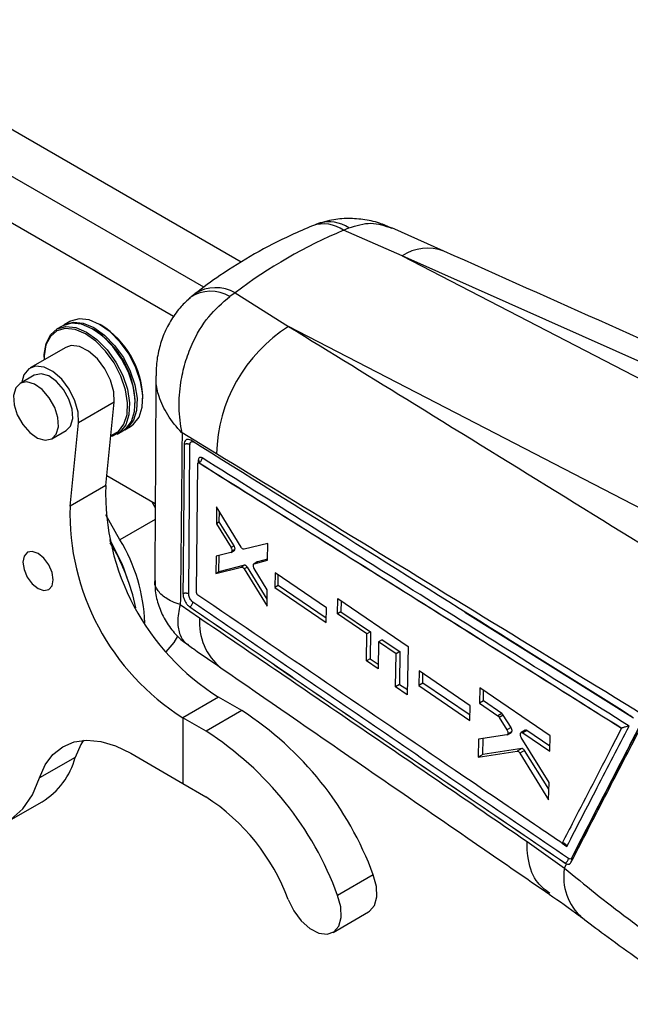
# Model space of a CAD drawing. Header units: millimetres. Extents: x 29 to 408, y 23 to 284.
# Tile 2 of 20: x 151 to 181, y 31 to 80. Entities that reach past the tile are written whole.
import ezdxf

# ---------------------------------------------------------------- set-up
doc = ezdxf.new("R2010")
doc.units = ezdxf.units.MM

msp = doc.modelspace()

# ---------------------------------------------------------------- linework, layer by layer
at = {"color": 7, "linetype": 'Continuous', "lineweight": 25}
for p, q in [((161.882387, 67.921765), (141.049921, 79.949742)), ((160.022872, 66.682071), (139.046451, 78.793164)), ((158.531397, 65.229884), (137.042982, 77.636586)), ((166.964403, 69.50727), (167.222389, 69.628377)), ((169.865709, 68.23679), (166.964403, 69.50727)), ((171.938604, 68.473378), (169.352425, 69.627261)), ((169.865709, 68.23679), (194.278049, 55.619304)), ((194.449602, 57.284062), (169.865709, 68.23679)), ((161.586257, 66.405785), (161.315618, 66.222074)), ((161.586257, 66.405785), (164.236737, 64.740007)), ((153.385182, 64.97963), (153.102339, 64.816348)), ((153.008058, 64.761921), (152.725215, 64.59864)), ((154.555414, 64.585981), (154.50828, 64.613199)), ((154.932537, 64.803689), (154.885404, 64.830908)), ((188.423103, 52.239316), (164.236737, 64.740007)), ((153.178033, 63.705378), (151.410266, 62.684867)), ((152.103772, 63.225106), (152.103773, 63.170679)), ((151.618584, 62.324013), (150.911477, 61.915809)), ((157.006379, 61.156872), (157.00638, 61.211299)), ((155.583363, 60.980025), (153.815595, 59.959515)), ((155.15949, 56.858313), (155.583363, 60.980025)), ((156.629256, 60.939164), (156.629257, 60.99359)), ((152.494681, 59.173322), (153.201788, 59.581526)), ((153.391723, 55.837802), (153.815595, 59.959515)), ((155.724972, 59.402347), (156.007814, 59.565628)), ((156.102095, 59.620055), (156.384938, 59.783337)), ((160.661214, 58.421791), (158.95041, 59.461447)), ((159.276402, 51.486597), (159.34038, 58.875099)), ((159.671705, 51.542039), (159.733938, 57.943064)), ((159.759828, 57.988682), (159.751788, 57.984041)), ((159.791273, 57.979374), (159.792277, 57.979954)), ((159.792528, 57.979845), (159.792277, 57.979954)), ((155.20996, 57.349083), (157.613953, 55.961097)), ((155.15949, 56.858313), (153.391723, 55.837802)), ((157.612885, 55.770541), (157.448442, 56.056657)), ((160.656399, 55.802819), (160.649804, 54.962815)), ((161.88697, 53.792141), (160.656399, 55.802819)), ((155.868814, 54.162632), (155.160159, 55.395631)), ((160.795404, 55.046868), (160.798825, 55.570103)), ((160.795404, 55.046868), (160.649804, 54.962815)), ((160.649804, 54.962815), (161.377783, 53.781278)), ((161.527379, 53.867638), (160.795404, 55.046868)), ((161.527379, 53.867638), (161.377783, 53.781278)), ((163.200249, 53.978682), (162.028976, 53.694698)), ((163.190806, 53.152657), (163.200249, 53.978682)), ((160.636683, 53.358471), (160.629235, 52.484938)), ((161.375173, 53.536555), (160.636683, 53.358471)), ((160.77921, 52.571517), (160.78459, 53.394139)), ((161.388616, 53.542088), (161.538778, 53.628775)), ((161.571027, 53.676995), (161.420801, 53.590271)), ((160.629235, 52.484938), (161.890546, 52.812253)), ((162.044451, 52.901101), (160.77921, 52.571517)), ((162.044451, 52.901101), (161.890546, 52.812253)), ((162.186966, 52.805439), (162.032355, 52.716183)), ((163.167826, 51.225228), (162.186966, 52.805439)), ((162.675447, 53.063645), (162.520965, 52.974465)), ((163.173361, 51.677594), (162.530154, 52.737055)), ((162.533337, 52.979704), (163.190806, 53.152657)), ((162.68773, 53.068833), (162.533337, 52.979704)), ((163.191361, 53.201205), (162.68773, 53.068833)), ((160.77921, 52.571517), (160.629235, 52.484938)), ((162.032355, 52.716183), (163.163457, 50.868151)), ((163.56793, 52.520022), (163.559045, 51.800063)), ((166.107741, 50.791592), (163.56793, 52.520022)), ((163.720544, 51.893294), (163.723949, 52.413846)), ((163.720544, 51.893294), (163.559045, 51.800063)), ((163.559045, 51.800063), (166.09654, 50.070343)), ((166.09989, 50.2859), (163.720544, 51.893294)), ((159.730568, 51.426286), (159.721877, 51.433067)), ((163.163457, 50.868151), (163.173361, 51.677594)), ((158.860956, 50.949777), (159.819091, 50.296232)), ((159.309324, 50.851089), (159.326657, 50.83862)), ((166.09654, 50.070343), (166.107741, 50.791592)), ((166.663171, 50.492393), (166.675184, 51.246919)), ((166.675184, 51.246919), (170.17035, 48.871889)), ((166.835635, 51.13789), (166.832016, 50.589865)), ((166.832016, 50.589865), (166.663171, 50.492393)), ((168.116223, 49.503614), (166.663171, 50.492393)), ((166.832016, 50.589865), (168.290885, 49.604444)), ((168.092038, 48.15928), (168.116223, 49.503614)), ((168.290885, 49.604444), (168.116223, 49.503614)), ((168.290885, 49.604444), (168.282059, 48.268976)), ((168.697413, 49.108085), (168.672373, 47.763258)), ((168.874432, 49.210276), (168.697413, 49.108085)), ((169.566923, 48.5163), (168.697413, 49.108085)), ((168.874432, 49.210276), (169.747501, 48.620545)), ((170.17035, 48.871889), (170.122446, 46.480203)), ((169.534891, 46.881364), (169.566923, 48.5163)), ((169.747501, 48.620545), (169.566923, 48.5163)), ((169.747501, 48.620545), (169.736781, 46.997913)), ((168.282059, 48.268976), (168.092038, 48.15928)), ((168.672373, 47.763258), (168.092038, 48.15928)), ((168.282059, 48.268976), (168.676826, 48.002324)), ((170.70795, 47.660737), (170.693113, 46.937348)), ((173.246862, 45.931819), (170.70795, 47.660737)), ((170.889644, 47.050802), (170.892809, 47.534853)), ((169.736781, 46.997913), (169.534891, 46.881364)), ((170.122446, 46.480203), (169.534891, 46.881364)), ((169.736781, 46.997913), (170.12753, 46.733974)), ((170.889644, 47.050802), (170.693113, 46.937348)), ((170.693113, 46.937348), (173.230289, 45.207465)), ((173.236193, 45.465549), (170.889644, 47.050802)), ((173.719933, 46.818786), (173.702682, 46.061171)), ((177.214423, 44.442979), (173.719933, 46.818786)), ((173.894746, 46.172047), (173.898181, 46.697599)), ((160.761935, 46.364086), (158.994168, 45.343576)), ((161.91299, 45.695085), (160.761935, 46.364086)), ((173.230289, 45.207465), (173.246862, 45.931819)), ((173.894746, 46.172047), (173.702682, 46.061171)), ((173.702682, 46.061171), (174.617959, 45.438256)), ((174.813679, 45.551243), (173.894746, 46.172047)), ((161.91299, 45.695085), (160.145223, 44.674575)), ((174.813679, 45.551243), (174.617959, 45.438256)), ((174.883932, 45.474791), (174.687424, 45.361349)), ((175.270547, 44.855334), (174.883932, 45.474791)), ((158.994168, 45.343576), (158.984569, 42.082973)), ((160.145223, 44.674575), (158.994168, 45.343576)), ((174.687424, 45.361349), (175.066079, 44.737298)), ((175.054548, 44.488657), (173.661187, 44.282197)), ((175.270547, 44.855334), (175.066079, 44.737298)), ((175.07382, 44.49549), (175.28242, 44.615912)), ((175.310477, 44.651045), (175.102641, 44.531064)), ((175.969043, 44.72596), (175.767809, 44.60979)), ((176.054475, 44.712994), (175.853755, 44.597121)), ((175.853755, 44.597121), (177.194967, 43.684135)), ((177.201478, 43.938103), (176.054475, 44.712994)), ((177.194967, 43.684135), (177.214423, 44.442979)), ((180.758719, 44.826211), (180.753809, 44.823954)), ((173.661187, 44.282197), (173.639657, 43.382088)), ((173.877404, 43.519336), (173.882605, 44.315006)), ((177.154498, 42.135964), (175.777724, 44.366499)), ((156.401975, 43.583992), (158.984569, 42.082973)), ((173.639657, 43.382088), (175.576725, 43.688136)), ((173.877404, 43.519336), (173.639657, 43.382088)), ((175.796193, 43.814832), (173.877404, 43.519336)), ((175.796193, 43.814832), (175.576725, 43.688136)), ((175.931936, 43.71991), (175.711737, 43.592792)), ((175.711737, 43.592792), (177.131394, 41.269454)), ((177.145453, 41.796791), (175.931936, 43.71991)), ((153.64936, 43.375869), (151.881592, 42.355358)), ((158.984569, 42.082973), (160.135624, 41.413972)), ((177.131394, 41.269454), (177.154498, 42.135964)), ((150.241738, 40.160224), (152.009505, 41.180734)), ((176.067513, 39.203171), (177.915173, 37.884516)), ((177.915173, 37.884516), (178.02304, 38.09379)), ((177.963916, 38.130774), (177.959648, 38.128311)), ((177.959648, 38.128311), (178.02304, 38.09379)), ((178.280467, 38.388703), (178.262954, 38.36362)), ((168.432128, 37.551212), (166.664361, 36.530701)), ((166.437143, 34.695277), (168.204911, 35.715788))]:
    msp.add_line(p, q, dxfattribs=at)
at = {"color": 8, "linetype": 'Continuous', "lineweight": 25}
for p, q in [((159.755335, 58.107808), (159.754268, 57.985475)), ((157.609505, 55.167511), (155.868814, 54.162632)), ((172.979091, 50.583528), (181.341802, 45.334955)), ((177.808618, 39.121074), (178.038309, 38.964762))]:
    msp.add_line(p, q, dxfattribs=at)
at = {"color": 7, "linetype": 'Continuous', "lineweight": 25, "flags": 128}
for points in [[(153.055939, 64.787852), (153.131872, 64.832739), (153.558331, 64.953326), (154.050383, 64.902055), (154.577108, 64.682148), (155.10541, 64.307423), (155.602095, 63.801424), (156.035955, 63.195944), (156.379727, 62.529031), (156.611812, 61.842585), (156.717625, 61.179743), (156.690521, 60.58215), (156.5322, 60.087357), (156.252612, 59.726451), (156.054213, 59.594125)], [(156.384938, 59.783337), (156.535455, 59.889733), (156.815043, 60.250638), (156.973364, 60.745432), (157.000468, 61.343024), (156.894655, 62.005867), (156.66257, 62.692312), (156.318797, 63.359226), (155.884938, 63.964705), (155.388253, 64.470704), (154.859951, 64.845429), (154.333226, 65.065337), (153.841174, 65.116608), (153.414714, 64.99602), (153.385182, 64.97963)], [(152.103772, 63.225106), (152.106529, 63.348379), (152.19998, 63.898913), (152.420674, 64.330163), (152.754748, 64.61503), (153.181207, 64.735617), (153.67326, 64.684347), (154.199984, 64.464439), (154.728286, 64.089714), (155.224971, 63.583715), (155.658831, 62.978236), (156.002603, 62.311322), (156.234689, 61.624877), (156.340502, 60.962034), (156.313398, 60.364441), (156.155077, 59.869648), (155.875489, 59.508742), (155.4922, 59.304404), (155.408986, 59.284403)], [(155.414333, 59.336379), (155.416902, 59.337103), (155.791673, 59.536901), (156.065048, 59.889786), (156.21985, 60.373584), (156.246354, 60.957896), (156.14289, 61.60601), (155.915963, 62.2772), (155.579829, 62.929294), (155.155612, 63.521317), (154.669965, 64.016073), (154.153401, 64.382472), (153.638382, 64.597492), (153.157265, 64.647623), (152.740282, 64.529716), (152.413632, 64.251178), (152.197841, 63.829512), (152.106469, 63.291212), (152.105048, 63.085956)], [(156.007814, 59.565628), (156.158331, 59.672024), (156.437919, 60.032929), (156.59624, 60.527723), (156.623344, 61.125315), (156.517531, 61.788158), (156.285446, 62.474603), (155.941674, 63.141517), (155.507814, 63.746997), (155.011129, 64.252996), (154.482827, 64.62772), (153.956102, 64.847628), (153.46405, 64.898899), (153.037591, 64.778311), (153.008058, 64.761921)], [(155.583363, 60.980025), (155.562361, 61.507584), (155.403144, 62.081637), (155.121609, 62.644872), (154.745859, 63.141057), (154.313411, 63.520654), (153.867441, 63.745765), (153.452471, 63.793917), (153.178033, 63.705378)], [(153.815595, 59.959515), (153.794594, 60.487074), (153.635377, 61.061127), (153.353841, 61.624361), (152.978092, 62.120546), (152.545644, 62.500144), (152.099674, 62.725255), (151.684703, 62.773407), (151.342164, 62.639791), (151.106252, 62.337747), (151.007581, 61.971288)], [(153.523593, 60.174375), (153.496619, 60.63787), (153.338605, 61.139346), (153.068611, 61.618318), (152.719201, 62.017014), (152.33252, 62.287346), (151.955204, 62.396711), (151.632768, 62.331914), (151.618584, 62.324013)], [(152.816487, 59.766171), (152.789513, 60.229666), (152.631499, 60.731142), (152.361504, 61.210114), (152.012095, 61.60881), (151.625413, 61.879143), (151.248097, 61.988507), (150.925661, 61.92371), (150.696992, 61.692568), (150.589672, 61.322959), (150.616644, 60.859466), (150.774658, 60.35799), (151.044653, 59.879019), (151.394062, 59.480322), (151.780745, 59.209988), (152.15806, 59.100624), (152.480497, 59.165422), (152.709167, 59.396563), (152.816487, 59.766171)], [(153.201788, 59.581526), (153.416273, 59.804767), (153.523593, 60.174375)], [(152.559951, 52.181604), (152.503517, 52.547714), (152.340849, 52.924824), (152.09671, 53.255525), (151.808267, 53.489469), (151.519437, 53.591039), (151.274188, 53.544775), (151.109859, 53.357717), (151.051466, 53.058344), (151.107899, 52.692235), (151.270568, 52.315124), (151.514708, 51.984423), (151.803148, 51.75048), (152.091981, 51.648909), (152.337228, 51.695175), (152.501558, 51.882231), (152.559951, 52.181604)], [(158.155675, 48.614781), (158.561558, 49.070282), (158.743214, 49.384888)], [(140.909237, 45.547676), (141.642683, 44.393562), (142.460854, 43.322385), (143.346125, 42.357226), (144.279423, 41.518874), (145.240643, 40.825392), (146.209076, 40.29172), (147.163859, 39.929355), (148.084421, 39.746104), (148.950931, 39.745914), (149.744721, 39.92879), (150.448689, 40.290793), (151.04767, 40.824122), (151.528758, 41.517289), (151.881592, 42.355358)], [(151.881592, 42.355358), (152.159263, 43.000096), (152.544037, 43.521924), (153.026167, 43.90762), (153.593432, 44.14741), (154.231462, 44.235217), (154.924086, 44.168818), (155.653753, 43.949894), (156.401975, 43.583992)], [(154.056094, 44.226922), (153.92703, 44.020607), (153.64936, 43.375869)], [(168.204911, 35.715788), (168.252737, 35.746178), (168.494979, 36.033898), (168.610946, 36.460031), (168.58929, 36.982861), (168.432128, 37.551212)], [(164.210086, 36.32405), (164.487367, 35.765815), (164.857631, 35.272336), (165.284624, 34.891923), (165.726558, 34.661809), (166.14017, 34.60452), (166.48497, 34.725668), (166.727212, 35.013388), (166.843179, 35.439521), (166.821523, 35.962351), (166.664361, 36.530701)]]:
    msp.add_lwpolyline(points, dxfattribs=at)
at = {"color": 8, "linetype": 'Continuous', "lineweight": 25, "flags": 128}
msp.add_lwpolyline([(159.760059, 57.987583), (159.768965, 57.991145), (159.784179, 57.986173), (159.792357, 57.979999), (159.792528, 57.979845), (159.792528, 57.979845)], dxfattribs=at)
at = {"color": 8, "linetype": 'Continuous', "lineweight": 25}
for centre, radius, start, end in [((165.97695, 68.134161), 1.691299, 54.2787373, 109.0419105), ((166.247182, 68.178282), 1.747513, 56.0786844, 106.4483076), ((171.132526, 66.346516), 2.275513, 69.1680526, 123.8290594), ((160.371043, 64.684164), 1.804824, 58.4419899, 124.3309173), ((160.620065, 64.709796), 1.951899, 60.3301812, 121.9405306), ((159.708902, 58.024458), 0.095411, 3.8053065, 60.8810521), ((162.68691, 50.056802), 2.877796, 175.2275157, 231.4342511), ((178.089366, 38.254708), 0.204926, 1.2666434, 32.1048819), ((178.137239, 38.274768), 0.183017, 9.0970856, 38.5017216), ((180.574296, 37.44794), 2.694723, 170.6763331, 228.5009952)]:
    msp.add_arc(centre, radius, start, end, dxfattribs=at)
at = {"color": 7, "linetype": 'Continuous', "lineweight": 25}
for centre, radius, start, end in [((152.201373, 60.832225), 4.430823, 2.0871086, 57.9075135), ((152.173631, 60.816209), 4.459155, 2.2797723, 57.7148498), ((152.578497, 61.049934), 4.430823, 2.0871086, 57.9075135), ((168.300046, 58.269737), 7.640345, 122.1286889, 178.8596567), ((167.117721, 56.499757), 11.963605, 178.2825586, 237.9093695), ((165.349953, 55.479247), 11.963605, 178.2825586, 237.9093695), ((147.865917, 49.557371), 8.790981, 17.9740431, 31.5368654), ((147.60409, 49.409078), 9.067796, 21.6946062, 31.0172413), ((146.246427, 48.564036), 10.64727, 12.0893688, 30.8222438), ((148.549965, 49.72888), 8.557085, 2.1417673, 31.2074373), ((153.034763, 31.906893), 16.399304, 20.1317723, 57.2224864), ((151.266996, 30.886382), 16.399304, 20.1317723, 57.2224864), ((150.088397, 44.325967), 3.685531, 301.4165844, 345.0609507), ((154.586727, 32.796346), 10.249573, 20.131786, 57.2224797), ((177.827406, 38.388882), 0.291984, 297.8738521, 355.6540621)]:
    msp.add_arc(centre, radius, start, end, dxfattribs=at)
for centre, major_axis, ratio, start_param, end_param in [((195.168741, 13.263286), (-30.694543, 55.038452), 0.615394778, 6.211904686, 6.372151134), ((161.453127, 53.795732), (-0.082355, 0.168709), 0.534708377, 3.035241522, 3.70796525), ((174.81268, 45.400876), (-0.08062, 0.165156), 0.534708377, 4.90493077, 5.534918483), ((175.197112, 44.782201), (-0.082026, 0.168035), 0.534708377, 2.978888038, 3.601070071)]:
    msp.add_ellipse(centre, major_axis=major_axis, ratio=ratio, start_param=start_param, end_param=end_param, dxfattribs=at)
for points, knots in [([(165.891396, 69.89834), (165.765421, 69.861487), (165.604699, 69.814469), (165.454964, 69.739774), (165.422594, 69.723626)], [0, 0, 0, 0, 0.783814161, 1, 1, 1, 1]), ([(169.347589, 69.617086), (169.146393, 69.704457), (168.68823, 69.903417), (167.922921, 70.066452), (167.090822, 70.111303), (166.356792, 70.039669), (165.926531, 69.89522), (165.756888, 69.838267)], [0, 0, 0, 0, 0.178291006, 0.406003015, 0.632209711, 0.854988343, 1, 1, 1, 1]), ([(165.425871, 69.733208), (165.06824, 69.581055), (164.084877, 69.162686), (162.536513, 68.357404), (160.947294, 67.379357), (159.995739, 66.670379), (159.586982, 66.365826)], [0, 0, 0, 0, 0.172111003, 0.473247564, 0.773724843, 1, 1, 1, 1]), ([(196.516493, 57.525306), (193.7927, 58.736883), (185.593943, 62.383793), (177.408224, 66.037273), (171.941967, 68.476992)], [0, 0, 0, 0, 0.3322202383, 1, 1, 1, 1]), ([(159.363694, 66.163825), (159.204087, 66.022752), (158.845083, 65.705436), (158.404946, 65.090809), (158.033935, 64.376457), (157.788175, 63.604549), (157.659768, 62.904263), (157.661221, 62.459699), (157.661786, 62.286807)], [0, 0, 0, 0, 0.145529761, 0.32733999, 0.514306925, 0.695510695, 0.881583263, 1, 1, 1, 1]), ([(158.95041, 59.461447), (158.949597, 59.465222), (158.862374, 59.870496), (158.768032, 60.697443), (158.846058, 61.877904), (159.083215, 62.939298), (159.503657, 64.068082), (160.212856, 65.276119), (160.95125, 65.909516), (161.315618, 66.222074)], [0, 0, 0, 0, 0.001591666, 0.170880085, 0.33187837, 0.459851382, 0.587799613, 0.796594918, 1, 1, 1, 1]), ([(159.597196, 66.357899), (159.536543, 66.316773), (159.419697, 66.237546), (159.314948, 66.142196), (159.264573, 66.096341)], [0, 0, 0, 0, 0.519084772, 1, 1, 1, 1]), ([(164.236737, 64.740007), (166.321392, 63.456627), (173.385956, 59.107454), (180.440166, 54.752098), (185.412776, 51.681946)], [0, 0, 0, 0, 0.295086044, 1, 1, 1, 1]), ([(157.647646, 62.288645), (157.645916, 61.867965), (157.632007, 58.486506), (157.610951, 55.100821), (157.592514, 52.136341)], [0, 0, 0, 0, 0.124407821, 1, 1, 1, 1]), ([(158.95041, 59.461447), (158.936959, 58.035773), (158.910191, 55.19855), (158.877313, 52.361326), (158.860956, 50.949777)], [0, 0, 0, 0, 0.502489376, 1, 1, 1, 1]), ([(159.385416, 59.09555), (159.346955, 59.114709), (159.270079, 59.153003), (159.169412, 59.140935), (159.095005, 59.077485), (159.059652, 58.984615), (159.055881, 58.914039), (159.0546, 58.890047)], [0, 0, 0, 0, 0.222077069, 0.443886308, 0.665136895, 0.886165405, 1, 1, 1, 1]), ([(181.301221, 45.364621), (181.213343, 45.419795), (180.773948, 45.695662), (178.928387, 46.854242), (171.717118, 51.38013), (164.847132, 55.678384), (159.385535, 59.09547)], [0, 0, 0, 0, 0.012041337, 0.060207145, 0.252870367, 1, 1, 1, 1]), ([(159.054598, 58.88978), (159.053745, 58.779161), (159.049479, 58.226068), (159.030089, 55.764072), (159.008534, 53.411945), (158.991036, 51.50245)], [0, 0, 0, 0, 0.044932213, 0.224660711, 1, 1, 1, 1]), ([(159.340381, 58.875368), (159.330681, 58.881201), (159.311279, 58.892869), (159.275149, 58.905595), (159.235727, 58.914093), (159.194097, 58.917706), (159.152145, 58.916381), (159.111713, 58.910082), (159.078951, 58.900718), (159.061308, 58.892793), (159.054598, 58.88978)], [0, 0, 0, 0, 0.131341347, 0.262691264, 0.394027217, 0.525372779, 0.656714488, 0.788055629, 0.919394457, 1, 1, 1, 1]), ([(159.340373, 58.875103), (159.341617, 58.893983), (159.344731, 58.941231), (159.370887, 58.997933), (159.419244, 59.032019), (159.479659, 59.033866), (159.523199, 59.011371), (159.543234, 59.00102)], [0, 0, 0, 0, 0.147102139, 0.368115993, 0.58948004, 0.811106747, 1, 1, 1, 1]), ([(159.941026, 58.223785), (159.929808, 58.23003), (159.897158, 58.248206), (159.845683, 58.255847), (159.796442, 58.234582), (159.762525, 58.184981), (159.757735, 58.133591), (159.755331, 58.10781)], [0, 0, 0, 0, 0.115651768, 0.336590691, 0.557292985, 0.777905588, 1, 1, 1, 1]), ([(159.792528, 57.979845), (159.812498, 57.992354), (159.852438, 58.017371), (159.901874, 58.081219), (159.935745, 58.154201), (159.939266, 58.20059), (159.941026, 58.223785)], [0, 0, 0, 0, 0.2500006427, 0.5000010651, 0.7499997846, 1, 1, 1, 1]), ([(181.122362, 44.930845), (177.555119, 47.172503), (170.499246, 51.606416), (163.434194, 56.034441), (159.941026, 58.223785)], [0, 0, 0, 0, 0.505570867, 1, 1, 1, 1]), ([(181.829764, 45.474727), (176.858391, 48.524919), (169.806223, 52.851784), (162.744753, 57.152757), (160.661214, 58.421791)], [0, 0, 0, 0, 0.704942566, 1, 1, 1, 1]), ([(159.733935, 57.943066), (159.734695, 57.951058), (159.736215, 57.967043), (159.746785, 57.982505), (159.762148, 57.989117), (159.77801, 57.986708), (159.787969, 57.9812), (159.791273, 57.979374)], [0, 0, 0, 0, 0.2227551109, 0.4455203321, 0.6680129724, 0.8898918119, 1, 1, 1, 1]), ([(159.804497, 58.03891), (159.804239, 58.037892), (159.803618, 58.035438), (159.792858, 58.012741), (159.771364, 57.998162), (159.758768, 57.989618)], [0, 0, 0, 0, 0.2269894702, 0.5469943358, 1, 1, 1, 1]), ([(159.791273, 57.979374), (163.308155, 55.775148), (170.29981, 51.393088), (177.283163, 47.004855), (180.753809, 44.823954)], [0, 0, 0, 0, 0.503011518, 1, 1, 1, 1]), ([(159.792277, 57.979954), (163.285407, 55.791432), (170.278386, 51.410176), (177.262574, 47.023133), (180.758362, 44.826435), (180.758719, 44.826211)], [0, 0, 0, 0, 0.499493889, 0.999948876, 1, 1, 1, 1]), ([(161.377783, 53.781278), (161.387776, 53.762706), (161.407764, 53.725558), (161.423653, 53.665845), (161.426607, 53.620044), (161.422249, 53.597697), (161.420801, 53.590271)], [0, 0, 0, 0, 0.286448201, 0.572964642, 0.858078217, 1, 1, 1, 1]), ([(161.571027, 53.676995), (161.573275, 53.692503), (161.57777, 53.723519), (161.567042, 53.781428), (161.548494, 53.83094), (161.532775, 53.85826), (161.527379, 53.867638)], [0, 0, 0, 0, 0.283622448, 0.567232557, 0.851454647, 1, 1, 1, 1]), ([(162.028976, 53.694698), (162.017197, 53.693958), (161.99364, 53.692478), (161.952515, 53.715044), (161.915477, 53.749641), (161.895545, 53.779357), (161.88697, 53.792141)], [0, 0, 0, 0, 0.265864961, 0.531657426, 0.798517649, 1, 1, 1, 1]), ([(161.420801, 53.590271), (161.416245, 53.576582), (161.40908, 53.55505), (161.393109, 53.547176), (161.387292, 53.544308)], [0, 0, 0, 0, 0.635784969, 1, 1, 1, 1]), ([(161.890546, 52.812253), (161.902211, 52.813179), (161.925542, 52.815031), (161.966471, 52.793044), (162.003588, 52.758796), (162.023653, 52.729073), (162.032355, 52.716183)], [0, 0, 0, 0, 0.2650727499, 0.5301166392, 0.7962254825, 1, 1, 1, 1]), ([(162.186966, 52.805439), (162.175298, 52.822076), (162.151962, 52.85535), (162.110759, 52.888672), (162.073408, 52.904578), (162.05316, 52.902146), (162.044451, 52.901101)], [0, 0, 0, 0, 0.266179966, 0.532373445, 0.798866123, 1, 1, 1, 1]), ([(162.530157, 52.737055), (162.520267, 52.755945), (162.500485, 52.793728), (162.485171, 52.854059), (162.483373, 52.893961), (162.485948, 52.912544), (162.48634, 52.915371)], [0, 0, 0, 0, 0.315060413, 0.630192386, 0.943745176, 1, 1, 1, 1]), ([(162.48634, 52.915371), (162.490219, 52.929568), (162.497978, 52.957961), (162.518152, 52.974681), (162.531094, 52.978962), (162.533337, 52.979704)], [0, 0, 0, 0, 0.452581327, 0.905149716, 1, 1, 1, 1]), ([(157.612831, 52.138014), (157.608283, 52.029057), (157.593351, 51.67134), (157.719425, 51.067913), (157.990642, 50.346495), (158.412577, 49.702159), (158.852728, 49.225956), (159.164661, 49.018284), (159.270903, 48.947552)], [0, 0, 0, 0, 0.087072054, 0.28586634, 0.486968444, 0.700826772, 0.898103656, 1, 1, 1, 1]), ([(158.991036, 51.502427), (158.997218, 51.505162), (159.014483, 51.512798), (159.04679, 51.522031), (159.087541, 51.528343), (159.129793, 51.529613), (159.171672, 51.525883), (159.211251, 51.517223), (159.247431, 51.5043), (159.266745, 51.492498), (159.276402, 51.486597)], [0, 0, 0, 0, 0.073800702, 0.206119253, 0.338428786, 0.470749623, 0.603066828, 0.735380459, 0.867695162, 1, 1, 1, 1]), ([(158.991042, 51.502446), (158.994464, 51.451486), (159.001308, 51.349575), (159.058636, 51.180581), (159.143564, 51.024153), (159.232956, 50.91367), (159.289953, 50.866963), (159.309324, 50.851089)], [0, 0, 0, 0, 0.221368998, 0.442699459, 0.664110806, 0.885843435, 1, 1, 1, 1]), ([(159.482651, 51.078786), (159.463644, 51.093795), (159.421383, 51.127168), (159.361306, 51.206437), (159.311596, 51.303927), (159.281192, 51.402539), (159.277917, 51.460045), (159.276405, 51.486594)], [0, 0, 0, 0, 0.175178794, 0.389509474, 0.603362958, 0.816877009, 1, 1, 1, 1]), ([(159.721877, 51.433067), (159.718193, 51.436569), (159.708021, 51.446239), (159.692926, 51.467669), (159.679638, 51.496081), (159.672709, 51.522004), (159.67199, 51.536434), (159.671712, 51.542035)], [0, 0, 0, 0, 0.134836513, 0.372347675, 0.610173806, 0.848705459, 1, 1, 1, 1]), ([(177.805076, 39.120222), (177.781976, 39.135924), (177.409834, 39.388888), (175.641597, 40.590921), (169.634254, 44.675296), (163.985651, 48.525747), (159.730568, 51.426286)], [0, 0, 0, 0, 0.003829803, 0.06169996, 0.293180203, 1, 1, 1, 1]), ([(159.326795, 50.838525), (162.427908, 48.718499), (168.630144, 44.478439), (174.84981, 40.245022), (177.959648, 38.128311)], [0, 0, 0, 0, 0.499999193, 1, 1, 1, 1]), ([(159.327404, 50.838963), (159.347681, 50.851241), (159.388236, 50.875799), (159.439428, 50.938566), (159.475379, 51.01033), (159.480272, 51.055937), (159.482718, 51.07874)], [0, 0, 0, 0, 0.249999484, 0.499999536, 0.749999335, 1, 1, 1, 1]), ([(159.327471, 50.838916), (162.429403, 48.71934), (168.633277, 44.480184), (174.8537, 40.247246), (177.963916, 38.130774)], [0, 0, 0, 0, 0.499999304, 1, 1, 1, 1]), ([(178.11855, 38.366756), (175.008386, 40.483675), (168.788149, 44.717452), (162.584453, 48.958362), (159.482651, 51.078786)], [0, 0, 0, 0, 0.500007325, 1, 1, 1, 1]), ([(159.819091, 50.296232), (162.301162, 48.60274), (167.709861, 44.912438), (173.133046, 41.20776), (176.067513, 39.203171)], [0, 0, 0, 0, 0.458903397, 1, 1, 1, 1]), ([(159.261486, 48.936426), (159.349704, 48.874905), (159.892339, 48.496485), (160.436878, 48.121366), (160.892889, 47.80723)], [0, 0, 0, 0, 0.1625732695, 1, 1, 1, 1]), ([(160.892874, 47.807252), (165.391161, 44.702636), (170.804964, 40.966153), (176.232942, 37.236783), (177.150855, 36.606117)], [0, 0, 0, 0, 0.830892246, 1, 1, 1, 1]), ([(174.617959, 45.438256), (174.63147, 45.427523), (174.656625, 45.407542), (174.677679, 45.375965), (174.687424, 45.361349)], [0, 0, 0, 0, 0.537117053, 1, 1, 1, 1]), ([(178.038309, 38.964762), (178.541937, 39.939577), (179.569173, 41.927876), (180.597963, 43.91696), (181.122362, 44.930845)], [0, 0, 0, 0, 0.490275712, 1, 1, 1, 1]), ([(181.122362, 44.930845), (181.121904, 44.930767), (181.092962, 44.92584), (181.029708, 44.912828), (180.931573, 44.88708), (180.849619, 44.861216), (180.795384, 44.841782), (180.769947, 44.830979), (180.758719, 44.826211)], [0, 0, 0, 0, 0.005310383, 0.335581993, 0.640499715, 0.809009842, 0.915695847, 1, 1, 1, 1]), ([(175.102641, 44.531064), (175.096279, 44.51934), (175.084502, 44.497638), (175.063983, 44.491486), (175.054548, 44.488657)], [0, 0, 0, 0, 0.540174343, 1, 1, 1, 1]), ([(175.066079, 44.737298), (175.075948, 44.718609), (175.095686, 44.681229), (175.110936, 44.621027), (175.113777, 44.568478), (175.106104, 44.542698), (175.102641, 44.531064)], [0, 0, 0, 0, 0.262219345, 0.52448568, 0.785390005, 1, 1, 1, 1]), ([(175.310477, 44.651045), (175.314171, 44.665159), (175.32156, 44.693388), (175.315262, 44.749402), (175.298085, 44.805783), (175.279261, 44.839655), (175.270547, 44.855334)], [0, 0, 0, 0, 0.258728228, 0.517435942, 0.776617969, 1, 1, 1, 1]), ([(175.777724, 44.366499), (175.767734, 44.384849), (175.747752, 44.421552), (175.731731, 44.481326), (175.728303, 44.530627), (175.733792, 44.555148), (175.73596, 44.564834)], [0, 0, 0, 0, 0.274353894, 0.548770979, 0.821763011, 1, 1, 1, 1]), ([(175.73596, 44.564834), (175.741327, 44.577442), (175.752061, 44.602657), (175.782529, 44.618862), (175.817701, 44.617698), (175.842439, 44.603579), (175.853755, 44.597121)], [0, 0, 0, 0, 0.259866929, 0.519707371, 0.780302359, 1, 1, 1, 1]), ([(176.054475, 44.712994), (176.040985, 44.720206), (176.014002, 44.734632), (175.984377, 44.736012), (175.972944, 44.726328), (175.970248, 44.724043)], [0, 0, 0, 0, 0.433101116, 0.866282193, 1, 1, 1, 1]), ([(180.753809, 44.823954), (180.752644, 44.821702), (180.592575, 44.512286), (179.796846, 42.97402), (178.815046, 41.075046), (177.992789, 39.483546), (177.805076, 39.120222)], [0, 0, 0, 0, 0.001184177, 0.162718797, 0.808857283, 1, 1, 1, 1]), ([(178.243439, 38.166904), (178.798704, 39.240567), (179.909234, 41.387892), (181.02143, 43.536093), (181.577528, 44.610194)], [0, 0, 0, 0, 0.500000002, 1, 1, 1, 1]), ([(181.613001, 44.832355), (181.057149, 43.758198), (179.945444, 41.609884), (178.835459, 39.462429), (178.280467, 38.388703)], [0, 0, 0, 0, 0.500000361, 1, 1, 1, 1]), ([(175.576725, 43.688136), (175.588891, 43.688012), (175.61322, 43.687765), (175.654409, 43.662686), (175.68809, 43.628679), (175.705492, 43.602271), (175.711737, 43.592792)], [0, 0, 0, 0, 0.28034387, 0.560629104, 0.842295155, 1, 1, 1, 1]), ([(175.931936, 43.71991), (175.920147, 43.736446), (175.89657, 43.769518), (175.855192, 43.802294), (175.820796, 43.816206), (175.802602, 43.81519), (175.796193, 43.814832)], [0, 0, 0, 0, 0.282120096, 0.564239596, 0.846498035, 1, 1, 1, 1]), ([(178.038309, 38.964762), (178.038038, 38.965529), (178.036219, 38.970698), (178.024465, 39.00144), (177.99721, 39.050091), (177.949157, 39.098773), (177.898451, 39.125935), (177.848852, 39.134279), (177.819015, 39.124698), (177.805076, 39.120222)], [0, 0, 0, 0, 0.007096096, 0.047799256, 0.287839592, 0.495431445, 0.676736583, 0.848984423, 1, 1, 1, 1]), ([(178.02304, 38.09379), (178.056278, 38.084871), (178.122757, 38.067033), (178.198779, 38.099457), (178.230068, 38.146712), (178.243439, 38.166904)], [0, 0, 0, 0, 0.364121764, 0.728278, 1, 1, 1, 1]), ([(178.262954, 38.36362), (178.252313, 38.355145), (178.228372, 38.336076), (178.177664, 38.334269), (178.138254, 38.355927), (178.11855, 38.366756)], [0, 0, 0, 0, 0.285719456, 0.642878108, 1, 1, 1, 1]), ([(177.915173, 37.884516), (178.419388, 37.471745), (179.427795, 36.646222), (181.080092, 35.376363), (182.827549, 34.091195), (184.075196, 33.234954), (184.699013, 32.806839)], [0, 0, 0, 0, 0.246889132, 0.493767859, 0.746886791, 1, 1, 1, 1]), ([(177.160253, 36.594825), (177.660157, 36.252938), (178.197664, 35.885334), (178.739548, 35.462286), (178.777459, 35.43269)], [0, 0, 0, 0, 0.930039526, 1, 1, 1, 1]), ([(178.789623, 35.431527), (179.155912, 35.15461), (179.988078, 34.525487), (181.37336, 33.52351), (182.925629, 32.442605), (184.09932, 31.646161), (184.77666, 31.212049), (184.897861, 31.134371)], [0, 0, 0, 0, 0.2002642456, 0.4549776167, 0.7002236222, 0.9463589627, 1, 1, 1, 1])]:
    msp.add_open_spline(points, degree=3, knots=knots, dxfattribs=at)
at = {"color": 8, "linetype": 'Continuous', "lineweight": 25}
for points, knots in [([(167.222389, 69.628377), (167.59024, 69.743948), (168.317881, 69.972559), (169.007893, 69.73527), (169.349076, 69.61794)], [0, 0, 0, 0, 0.505540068, 1, 1, 1, 1]), ([(158.95041, 59.461447), (158.947822, 59.464086), (158.669993, 59.747364), (158.201175, 60.336803), (157.807237, 61.201036), (157.643762, 61.856636), (157.663813, 62.189949), (157.66963, 62.286655)], [0, 0, 0, 0, 0.003124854, 0.335523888, 0.651643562, 0.898929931, 1, 1, 1, 1]), ([(158.860956, 50.949777), (158.858407, 50.9506), (158.574631, 51.042228), (158.099416, 51.258662), (157.722821, 51.645337), (157.578537, 51.944593), (157.606904, 52.106339), (157.612042, 52.135631)], [0, 0, 0, 0, 0.00317054, 0.352987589, 0.68462819, 0.942886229, 1, 1, 1, 1]), ([(158.860956, 50.949777), (158.860201, 50.947036), (158.776221, 50.641892), (158.692265, 50.084343), (158.810582, 49.475611), (159.018163, 49.106081), (159.212867, 48.991795), (159.274618, 48.955549)], [0, 0, 0, 0, 0.0029830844, 0.3321129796, 0.6441524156, 0.8871427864, 1, 1, 1, 1]), ([(178.262954, 38.36362), (179.16197, 40.107554), (180.275126, 42.26688), (181.389902, 44.427159), (181.604352, 44.842735)], [0, 0, 0, 0, 0.807628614, 1, 1, 1, 1]), ([(177.192458, 36.63479), (176.947821, 36.823164), (176.399744, 37.24519), (176.111294, 38.204847), (176.061775, 38.919217), (176.066763, 39.166037), (176.067513, 39.203171)], [0, 0, 0, 0, 0.350683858, 0.785660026, 0.967753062, 1, 1, 1, 1]), ([(177.963916, 38.130774), (177.999558, 38.112913), (178.070878, 38.077172), (178.14835, 38.077357), (178.1803, 38.100552), (178.187923, 38.106085)], [0, 0, 0, 0, 0.432023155, 0.864499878, 1, 1, 1, 1])]:
    msp.add_open_spline(points, degree=3, knots=knots, dxfattribs=at)

doc.saveas('drawing.dxf')
